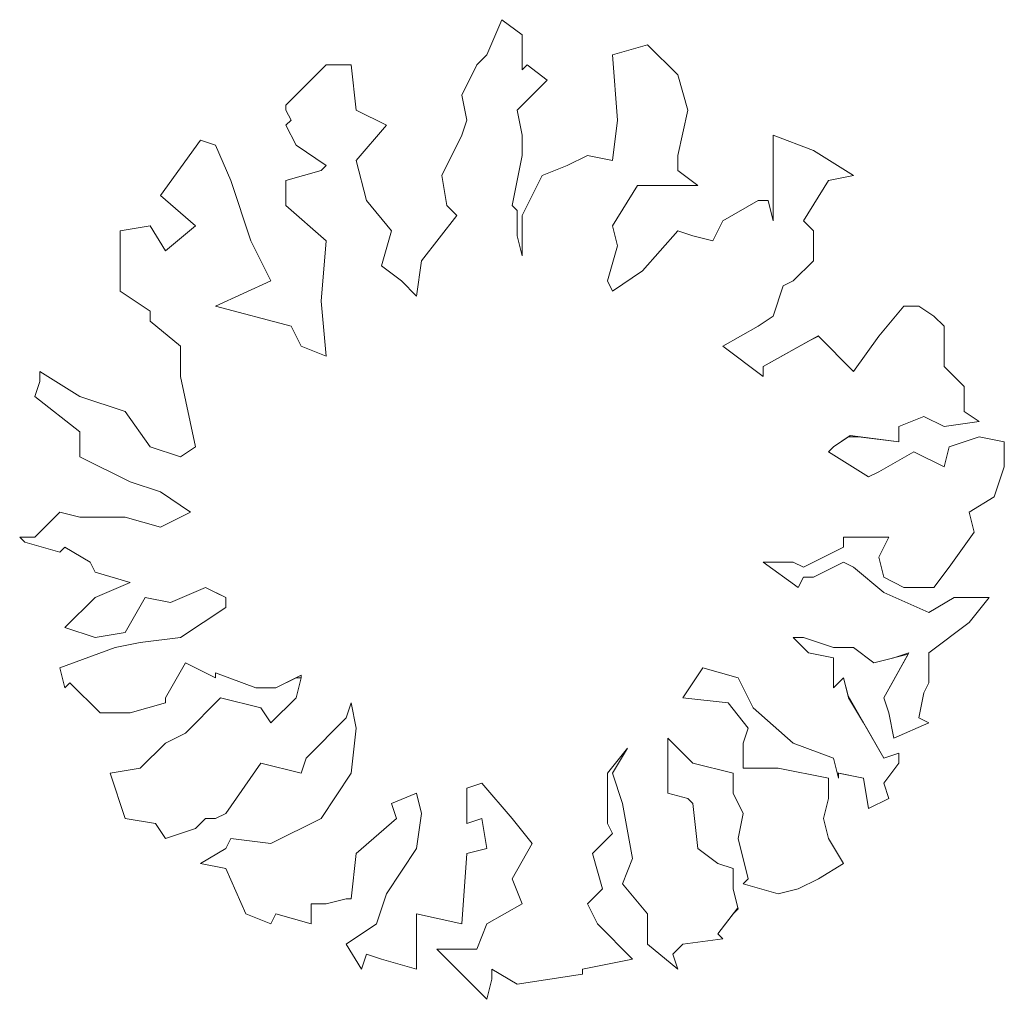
# Model space of a CAD drawing. Extents: x 12.9 to 34.2, y -51.7 to -4.
# Tile 19 of 75: x 30.5 to 31.5, y -39 to -38. Entities that reach past the tile are written whole.
import ezdxf

# ---------------------------------------------------------------- set-up
doc = ezdxf.new("R2010")
doc.units = 0
doc.header["$MEASUREMENT"] = 0
doc.layers.add('BLÄTTER', color=64, linetype='CONTINUOUS', lineweight=13)

msp = doc.modelspace()

# ---------------------------------------------------------------- linework, layer by layer
at = {"layer": 'BLÄTTER'}
for p, q in [((30.9721, -38.0423), (30.95745, -38.07654)), ((30.95745, -38.07654), (30.9721, -38.0423)), ((30.99169, -38.05701), (30.9721, -38.0423)), ((30.9721, -38.0423), (30.99169, -38.05701)), ((30.99169, -38.09125), (30.99169, -38.05701)), ((30.99169, -38.05701), (30.99169, -38.09125)), ((31.11394, -38.06678), (31.0797, -38.07654)), ((31.0797, -38.07654), (31.11394, -38.06678)), ((31.1433, -38.09614), (31.11394, -38.06678)), ((31.11394, -38.06678), (31.1433, -38.09614)), ((30.95745, -38.07654), (30.94769, -38.08631)), ((30.94769, -38.08631), (30.95745, -38.07654)), ((31.0797, -38.07654), (31.08459, -38.14014)), ((31.08459, -38.14014), (31.0797, -38.07654)), ((30.80096, -38.08631), (30.76177, -38.12549)), ((30.76177, -38.12549), (30.80096, -38.08631)), ((30.82537, -38.08631), (30.80096, -38.08631)), ((30.80096, -38.08631), (30.82537, -38.08631)), ((30.83025, -38.13038), (30.82537, -38.08631)), ((30.82537, -38.08631), (30.83025, -38.13038)), ((30.94769, -38.08631), (30.93298, -38.11567)), ((30.93298, -38.11567), (30.94769, -38.08631)), ((30.99657, -38.08631), (30.99169, -38.09125)), ((30.99169, -38.09125), (30.99657, -38.08631)), ((31.01617, -38.10102), (30.99657, -38.08631)), ((30.99657, -38.08631), (31.01617, -38.10102)), ((31.15307, -38.13038), (31.1433, -38.09614)), ((31.1433, -38.09614), (31.15307, -38.13038)), ((30.98681, -38.13038), (31.01617, -38.10102)), ((31.01617, -38.10102), (30.98681, -38.13038)), ((30.93298, -38.11567), (30.93786, -38.14014)), ((30.93786, -38.14014), (30.93298, -38.11567)), ((30.76177, -38.12549), (30.76177, -38.13038)), ((30.76177, -38.13038), (30.76177, -38.12549)), ((30.76177, -38.13038), (30.76672, -38.14014)), ((30.76672, -38.14014), (30.76177, -38.13038)), ((30.85961, -38.14503), (30.83025, -38.13038)), ((30.83025, -38.13038), (30.85961, -38.14503)), ((30.99169, -38.15479), (30.98681, -38.13038)), ((30.98681, -38.13038), (30.99169, -38.15479)), ((31.1433, -38.17438), (31.15307, -38.13038)), ((31.15307, -38.13038), (31.1433, -38.17438)), ((30.76672, -38.14014), (30.76177, -38.14503)), ((30.76177, -38.14503), (30.76672, -38.14014)), ((30.76177, -38.14503), (30.7716, -38.16462)), ((30.7716, -38.16462), (30.76177, -38.14503)), ((30.83025, -38.17927), (30.85961, -38.14503)), ((30.85961, -38.14503), (30.83025, -38.17927)), ((30.93786, -38.14014), (30.93298, -38.15479)), ((30.93298, -38.15479), (30.93786, -38.14014)), ((31.08459, -38.14014), (31.0797, -38.17927)), ((31.0797, -38.17927), (31.08459, -38.14014)), ((30.93298, -38.15479), (30.91344, -38.19398)), ((30.91344, -38.19398), (30.93298, -38.15479)), ((30.99169, -38.17438), (30.99169, -38.15479)), ((30.99169, -38.15479), (30.99169, -38.17438)), ((31.27538, -38.1695), (31.23626, -38.15479)), ((31.23626, -38.15479), (31.23626, -38.23798)), ((31.23626, -38.19398), (31.23626, -38.15479)), ((31.23626, -38.15479), (31.27538, -38.1695)), ((30.67864, -38.15974), (30.63952, -38.21351)), ((30.63952, -38.21351), (30.67864, -38.15974)), ((30.69335, -38.16462), (30.67864, -38.15974)), ((30.67864, -38.15974), (30.69335, -38.16462)), ((30.708, -38.19886), (30.69335, -38.16462)), ((30.69335, -38.16462), (30.708, -38.19886)), ((30.7716, -38.16462), (30.80096, -38.18415)), ((30.80096, -38.18415), (30.7716, -38.16462)), ((31.31451, -38.19398), (31.27538, -38.1695)), ((31.27538, -38.1695), (31.31451, -38.19398)), ((30.84008, -38.21839), (30.83025, -38.17927)), ((30.83025, -38.17927), (30.84008, -38.21839)), ((30.98193, -38.22327), (30.99169, -38.17438)), ((30.99169, -38.17438), (30.98193, -38.22327)), ((31.05529, -38.17438), (31.0357, -38.18415)), ((31.0357, -38.18415), (31.05529, -38.17438)), ((31.0797, -38.17927), (31.05529, -38.17438)), ((31.05529, -38.17438), (31.0797, -38.17927)), ((31.1433, -38.18903), (31.1433, -38.17438)), ((31.1433, -38.17438), (31.1433, -38.18903)), ((30.79601, -38.18903), (30.76177, -38.19886)), ((30.76177, -38.19886), (30.79601, -38.18903)), ((30.80096, -38.18415), (30.79601, -38.18903)), ((30.79601, -38.18903), (30.80096, -38.18415)), ((31.0357, -38.18415), (31.01122, -38.19398)), ((31.01122, -38.19398), (31.0357, -38.18415)), ((31.16289, -38.20374), (31.1433, -38.18903)), ((31.1433, -38.18903), (31.16289, -38.20374)), ((30.72753, -38.25751), (30.708, -38.19886)), ((30.708, -38.19886), (30.72753, -38.25751)), ((30.76177, -38.19886), (30.76177, -38.22327)), ((30.76177, -38.22327), (30.76177, -38.19886)), ((30.91344, -38.19398), (30.91833, -38.22327)), ((30.91833, -38.22327), (30.91344, -38.19398)), ((31.01122, -38.19398), (30.99169, -38.23304)), ((30.99657, -38.22327), (31.01122, -38.19398)), ((31.23626, -38.23798), (31.23626, -38.19398)), ((31.26562, -38.23798), (31.29003, -38.19886)), ((31.29003, -38.19886), (31.26562, -38.23798)), ((31.29003, -38.19886), (31.31451, -38.19398)), ((31.31451, -38.19398), (31.29003, -38.19886)), ((31.0797, -38.24287), (31.10418, -38.20374)), ((31.10418, -38.20374), (31.0797, -38.24287)), ((31.10418, -38.20374), (31.16289, -38.20374)), ((31.16289, -38.20374), (31.10418, -38.20374)), ((30.63952, -38.21351), (30.67376, -38.24287)), ((30.67376, -38.24287), (30.63952, -38.21351)), ((30.86449, -38.24775), (30.84008, -38.21839)), ((30.84008, -38.21839), (30.86449, -38.24775)), ((31.22155, -38.21839), (31.18731, -38.23798)), ((31.18731, -38.23798), (31.22155, -38.21839)), ((31.23138, -38.21839), (31.22155, -38.21839)), ((31.22155, -38.21839), (31.23138, -38.21839)), ((31.23626, -38.23798), (31.23138, -38.21839)), ((31.23138, -38.21839), (31.23626, -38.23798)), ((30.76177, -38.22327), (30.80096, -38.25751)), ((30.80096, -38.25751), (30.76177, -38.22327)), ((30.91833, -38.22327), (30.92809, -38.2331)), ((30.92809, -38.2331), (30.91833, -38.22327)), ((30.98681, -38.22816), (30.98193, -38.22327)), ((30.98193, -38.22327), (30.98681, -38.22816)), ((30.98681, -38.25263), (30.98681, -38.22816)), ((30.98681, -38.22816), (30.98681, -38.25263)), ((30.99169, -38.2331), (30.99657, -38.22327)), ((30.92809, -38.2331), (30.89385, -38.27711)), ((30.89385, -38.27711), (30.92809, -38.2331)), ((30.99169, -38.23304), (30.99169, -38.27222)), ((30.99169, -38.25751), (30.99169, -38.2331)), ((31.18731, -38.23798), (31.17754, -38.25751)), ((31.17754, -38.25751), (31.18731, -38.23798)), ((31.27538, -38.24775), (31.26562, -38.23798)), ((31.26562, -38.23798), (31.27538, -38.24775)), ((30.62975, -38.24287), (30.60039, -38.24775)), ((30.60039, -38.24775), (30.62975, -38.24287)), ((30.60039, -38.24775), (30.60039, -38.30646)), ((30.60039, -38.28687), (30.60039, -38.24775)), ((30.6444, -38.26734), (30.62975, -38.24287)), ((30.62975, -38.24287), (30.6444, -38.26734)), ((30.67376, -38.24287), (30.6444, -38.26734)), ((30.6444, -38.26734), (30.67376, -38.24287)), ((30.85473, -38.28199), (30.86449, -38.24775)), ((30.86449, -38.24775), (30.85473, -38.28199)), ((31.08459, -38.2624), (31.0797, -38.24287)), ((31.0797, -38.24287), (31.08459, -38.2624)), ((31.1433, -38.24775), (31.10906, -38.28687)), ((31.10906, -38.28687), (31.1433, -38.24775)), ((31.15801, -38.25263), (31.1433, -38.24775)), ((31.1433, -38.24775), (31.15801, -38.25263)), ((31.27538, -38.27711), (31.27538, -38.24775)), ((31.27538, -38.24775), (31.27538, -38.27711)), ((30.74712, -38.29664), (30.72753, -38.25751)), ((30.72753, -38.25751), (30.74712, -38.29664)), ((30.80096, -38.25751), (30.79601, -38.31623)), ((30.79601, -38.31623), (30.80096, -38.25751)), ((30.99169, -38.27222), (30.98681, -38.25263)), ((30.98681, -38.25263), (30.99169, -38.27222)), ((30.99169, -38.27222), (30.99169, -38.25751)), ((31.17754, -38.25751), (31.15801, -38.25263)), ((31.15801, -38.25263), (31.17754, -38.25751)), ((31.07482, -38.29664), (31.08459, -38.2624)), ((31.08459, -38.2624), (31.07482, -38.29664)), ((30.89385, -38.27711), (30.88897, -38.31135)), ((30.88897, -38.31135), (30.89385, -38.27711)), ((31.25579, -38.29664), (31.27538, -38.27711)), ((31.27538, -38.27711), (31.25579, -38.29664)), ((30.60039, -38.30646), (30.60039, -38.28687)), ((30.87432, -38.29664), (30.85473, -38.28199)), ((30.85473, -38.28199), (30.87432, -38.29664)), ((31.10906, -38.28687), (31.0797, -38.30646)), ((31.0797, -38.30646), (31.10906, -38.28687)), ((30.69335, -38.32111), (30.74712, -38.29664)), ((30.74712, -38.29664), (30.69335, -38.32111)), ((30.88897, -38.31135), (30.87432, -38.29664)), ((30.87432, -38.29664), (30.88897, -38.31135)), ((31.0797, -38.30646), (31.07482, -38.29664)), ((31.07482, -38.29664), (31.0797, -38.30646)), ((31.24602, -38.30158), (31.25579, -38.29664)), ((31.25579, -38.29664), (31.24602, -38.30158)), ((30.60039, -38.30646), (30.62975, -38.326)), ((30.62975, -38.326), (30.60039, -38.30646)), ((31.23626, -38.33088), (31.24602, -38.30158)), ((31.24602, -38.30158), (31.23626, -38.33088)), ((30.79601, -38.31623), (30.80096, -38.37)), ((30.80096, -38.37), (30.79601, -38.31623)), ((30.62975, -38.326), (30.62975, -38.33576)), ((30.62975, -38.33576), (30.62975, -38.326)), ((30.76672, -38.3407), (30.69335, -38.32111)), ((30.69335, -38.32111), (30.76672, -38.3407)), ((31.3634, -38.32111), (31.33898, -38.35047)), ((31.33898, -38.35047), (31.3634, -38.32111)), ((31.3781, -38.32111), (31.3634, -38.32111)), ((31.3634, -38.32111), (31.3781, -38.32111)), ((31.39275, -38.33088), (31.3781, -38.32111)), ((31.3781, -38.32111), (31.39275, -38.33088)), ((30.62975, -38.33576), (30.65911, -38.36024)), ((30.65911, -38.36024), (30.62975, -38.33576)), ((31.22155, -38.3407), (31.23626, -38.33088)), ((31.23626, -38.33088), (31.22155, -38.3407)), ((31.40252, -38.3407), (31.39275, -38.33088)), ((31.39275, -38.33088), (31.40252, -38.3407)), ((30.77648, -38.36024), (30.76672, -38.3407)), ((30.76672, -38.3407), (30.77648, -38.36024)), ((31.18731, -38.36024), (31.22155, -38.3407)), ((31.22155, -38.3407), (31.18731, -38.36024)), ((31.40252, -38.37983), (31.40252, -38.3407)), ((31.40252, -38.3407), (31.40252, -38.37983)), ((31.27992, -38.35012), (31.22643, -38.37983)), ((31.22643, -38.37983), (31.2705, -38.35535)), ((31.2705, -38.35535), (31.28027, -38.35047)), ((31.31451, -38.38471), (31.27992, -38.35012)), ((31.28027, -38.35047), (31.31451, -38.38471)), ((31.33898, -38.35047), (31.31451, -38.38471)), ((31.31451, -38.38471), (31.33898, -38.35047)), ((30.65911, -38.36024), (30.65911, -38.38959)), ((30.65911, -38.38959), (30.65911, -38.36024)), ((30.80096, -38.37), (30.77648, -38.36024)), ((30.77648, -38.36024), (30.80096, -38.37)), ((31.22643, -38.38959), (31.18731, -38.36024)), ((31.18731, -38.36024), (31.22643, -38.38959)), ((30.56127, -38.40919), (30.52215, -38.38471)), ((30.52215, -38.38471), (30.52215, -38.39448)), ((30.52215, -38.39448), (30.52215, -38.38471)), ((30.52215, -38.38471), (30.56127, -38.40919)), ((31.22643, -38.37983), (31.22643, -38.38959)), ((31.22643, -38.38959), (31.22643, -38.37983)), ((31.42211, -38.39934), (31.40252, -38.37983)), ((31.40252, -38.37983), (31.41723, -38.39448)), ((30.52215, -38.39448), (30.51727, -38.40919)), ((30.51727, -38.40919), (30.52215, -38.39448)), ((30.65911, -38.38959), (30.67376, -38.45808)), ((30.67376, -38.45808), (30.65911, -38.38959)), ((31.41723, -38.39448), (31.42211, -38.39936)), ((31.42211, -38.42383), (31.42211, -38.39934)), ((31.42211, -38.39936), (31.42211, -38.42383)), ((30.51727, -38.40919), (30.56127, -38.44343)), ((30.56127, -38.44343), (30.51727, -38.40919)), ((30.60528, -38.42383), (30.56127, -38.40919)), ((30.56127, -38.40919), (30.60528, -38.42383)), ((30.62975, -38.45808), (30.60528, -38.42383)), ((30.60528, -38.42383), (30.62975, -38.45808)), ((31.35851, -38.43848), (31.38299, -38.42872)), ((31.38299, -38.42872), (31.35851, -38.43848)), ((31.38299, -38.42872), (31.40252, -38.43848)), ((31.40252, -38.43848), (31.38299, -38.42872)), ((31.43676, -38.4336), (31.42211, -38.42383)), ((31.42211, -38.42383), (31.43676, -38.4336)), ((31.35851, -38.45319), (31.35851, -38.43848)), ((31.35851, -38.43848), (31.35851, -38.45319)), ((31.40252, -38.43848), (31.43676, -38.4336)), ((31.43676, -38.4336), (31.40252, -38.43848)), ((30.56127, -38.44343), (30.56127, -38.46784)), ((30.56127, -38.46784), (30.56127, -38.44343)), ((31.29491, -38.45808), (31.31117, -38.44728)), ((31.30962, -38.44831), (31.29491, -38.45808)), ((31.31939, -38.44831), (31.30962, -38.44831)), ((31.31117, -38.44728), (31.35851, -38.45319)), ((31.35851, -38.45319), (31.31939, -38.44831)), ((31.43676, -38.44831), (31.40746, -38.45808)), ((31.40746, -38.45808), (31.43676, -38.44831)), ((31.46123, -38.45319), (31.43676, -38.44831)), ((31.43676, -38.44831), (31.46123, -38.45319)), ((30.65911, -38.46784), (30.62975, -38.45808)), ((30.62975, -38.45808), (30.65911, -38.46784)), ((30.67376, -38.45808), (30.65911, -38.46784)), ((30.65911, -38.46784), (30.67376, -38.45808)), ((31.29003, -38.46296), (31.29491, -38.45808)), ((31.29491, -38.45808), (31.29003, -38.46296)), ((31.40746, -38.45808), (31.40252, -38.47761)), ((31.40252, -38.47761), (31.40746, -38.45808)), ((31.46123, -38.47761), (31.46123, -38.45319)), ((31.46123, -38.45319), (31.46123, -38.47761)), ((30.56127, -38.46784), (30.61016, -38.49232)), ((30.61016, -38.49232), (30.56127, -38.46784)), ((31.32915, -38.48743), (31.29003, -38.46296)), ((31.29003, -38.46296), (31.32915, -38.48743)), ((31.37322, -38.46296), (31.33898, -38.48255)), ((31.33898, -38.48255), (31.37322, -38.46296)), ((31.40252, -38.47761), (31.37322, -38.46296)), ((31.37322, -38.46296), (31.40252, -38.47761)), ((31.45147, -38.50696), (31.46123, -38.47761)), ((31.46123, -38.47761), (31.45147, -38.50696)), ((31.33898, -38.48255), (31.32915, -38.48743)), ((31.32915, -38.48743), (31.33898, -38.48255)), ((30.61016, -38.49232), (30.63952, -38.50208)), ((30.63952, -38.50208), (30.61016, -38.49232)), ((30.63952, -38.50208), (30.66888, -38.52167)), ((30.66888, -38.52167), (30.63952, -38.50208)), ((31.42699, -38.52167), (31.45147, -38.50696)), ((31.45147, -38.50696), (31.42699, -38.52167)), ((30.54168, -38.52167), (30.51727, -38.54609)), ((30.51727, -38.54609), (30.54168, -38.52167)), ((30.56127, -38.52656), (30.54168, -38.52167)), ((30.54168, -38.52167), (30.56127, -38.52656)), ((30.60528, -38.52656), (30.56127, -38.52656)), ((30.56127, -38.52656), (30.60528, -38.52656)), ((30.63952, -38.53632), (30.60528, -38.52656)), ((30.60528, -38.52656), (30.63952, -38.53632)), ((30.66888, -38.52167), (30.63952, -38.53632)), ((30.63952, -38.53632), (30.66888, -38.52167)), ((31.43188, -38.54121), (31.42699, -38.52167)), ((31.42699, -38.52167), (31.43188, -38.54121)), ((30.51727, -38.54609), (30.50256, -38.54609)), ((30.50256, -38.54609), (30.50744, -38.55103)), ((30.50744, -38.55103), (30.50256, -38.54609)), ((30.50744, -38.54609), (30.51727, -38.54609)), ((31.30474, -38.55591), (31.30474, -38.54609)), ((31.30474, -38.54609), (31.34875, -38.54609)), ((31.30962, -38.54609), (31.30474, -38.54609)), ((31.30474, -38.54609), (31.30474, -38.55591)), ((31.34875, -38.54609), (31.30962, -38.54609)), ((31.34875, -38.54609), (31.33898, -38.56568)), ((31.33898, -38.56568), (31.34875, -38.54609)), ((31.40746, -38.57545), (31.43188, -38.54121)), ((31.43188, -38.54121), (31.40746, -38.57545)), ((30.50744, -38.55103), (30.54168, -38.5608)), ((30.54168, -38.5608), (30.50744, -38.55103)), ((30.54168, -38.5608), (30.54656, -38.55591)), ((30.54656, -38.55591), (30.54168, -38.5608)), ((30.54656, -38.55591), (30.57104, -38.57056)), ((30.57104, -38.57056), (30.54656, -38.55591)), ((31.26562, -38.57545), (31.30474, -38.55591)), ((31.30474, -38.55591), (31.26562, -38.57545)), ((31.33898, -38.56568), (31.34386, -38.58521)), ((31.34386, -38.58521), (31.33898, -38.56568)), ((30.57104, -38.57056), (30.57592, -38.58033)), ((30.57592, -38.58033), (30.57104, -38.57056)), ((31.26067, -38.59504), (31.22643, -38.57056)), ((31.22643, -38.57056), (31.25579, -38.57056)), ((31.25579, -38.57056), (31.22643, -38.57056)), ((31.22643, -38.57056), (31.26067, -38.59504)), ((31.25579, -38.57056), (31.26562, -38.57545)), ((31.26562, -38.57545), (31.25579, -38.57056)), ((31.30474, -38.57056), (31.27538, -38.58521)), ((31.27538, -38.58521), (31.30474, -38.57056)), ((31.31451, -38.57545), (31.30474, -38.57056)), ((31.30474, -38.57056), (31.31451, -38.57545)), ((31.34386, -38.59992), (31.31451, -38.57545)), ((31.31451, -38.57545), (31.34386, -38.59992)), ((31.39275, -38.59504), (31.40746, -38.57545)), ((31.40746, -38.57545), (31.39275, -38.59504)), ((30.57592, -38.58033), (30.61016, -38.59016)), ((30.61016, -38.59016), (30.57592, -38.58033)), ((31.26562, -38.58521), (31.26067, -38.59504)), ((31.26067, -38.59504), (31.26562, -38.58521)), ((31.27538, -38.58521), (31.26562, -38.58521)), ((31.26562, -38.58521), (31.27538, -38.58521)), ((31.34386, -38.58521), (31.3634, -38.59504)), ((31.3634, -38.59504), (31.34386, -38.58521)), ((30.61016, -38.59016), (30.57592, -38.6048)), ((30.57592, -38.6048), (30.61016, -38.59016)), ((30.64928, -38.60969), (30.68356, -38.59502)), ((30.68352, -38.59504), (30.64928, -38.60969)), ((30.69335, -38.59992), (30.68352, -38.59504)), ((30.68356, -38.59502), (30.70312, -38.6048)), ((31.3634, -38.59504), (31.39275, -38.59504)), ((31.39275, -38.59504), (31.3634, -38.59504)), ((30.57592, -38.6048), (30.54656, -38.63416)), ((30.54656, -38.63416), (30.57592, -38.6048)), ((30.60528, -38.63904), (30.62487, -38.6048)), ((30.62487, -38.6048), (30.60528, -38.63904)), ((30.62487, -38.6048), (30.64928, -38.60969)), ((30.64928, -38.60969), (30.62487, -38.6048)), ((30.70312, -38.6048), (30.69335, -38.59992)), ((30.70312, -38.6048), (30.70312, -38.61457)), ((30.70312, -38.61457), (30.70312, -38.6048)), ((31.38787, -38.61945), (31.34386, -38.59992)), ((31.34386, -38.59992), (31.38787, -38.61945)), ((31.41235, -38.6048), (31.38787, -38.61945)), ((31.38787, -38.61945), (31.41235, -38.6048)), ((31.44659, -38.6048), (31.41235, -38.6048)), ((31.41235, -38.6048), (31.44659, -38.6048)), ((31.42699, -38.62928), (31.44659, -38.6048)), ((31.44659, -38.6048), (31.42699, -38.62928)), ((30.70312, -38.61457), (30.65911, -38.64393)), ((30.65911, -38.64393), (30.70312, -38.61457)), ((30.54656, -38.63416), (30.57592, -38.64393)), ((30.57592, -38.64393), (30.54656, -38.63416)), ((31.38787, -38.65864), (31.42699, -38.62928)), ((31.42699, -38.62928), (31.38787, -38.65864)), ((30.57592, -38.64393), (30.60528, -38.63904)), ((30.60528, -38.63904), (30.57592, -38.64393)), ((30.65911, -38.64393), (30.61993, -38.64881)), ((30.61993, -38.64881), (30.65911, -38.64393)), ((31.2705, -38.65864), (31.25579, -38.64393)), ((31.25579, -38.64393), (31.26562, -38.64393)), ((31.26562, -38.64393), (31.25579, -38.64393)), ((31.25579, -38.64393), (31.2705, -38.65864)), ((31.26562, -38.64393), (31.29491, -38.65369)), ((31.29491, -38.65369), (31.26562, -38.64393)), ((30.61993, -38.64881), (30.59551, -38.65369)), ((30.59551, -38.65369), (30.61993, -38.64881)), ((30.59551, -38.65369), (30.54168, -38.67329)), ((30.54168, -38.67329), (30.59551, -38.65369)), ((31.29491, -38.66352), (31.2705, -38.65864)), ((31.2705, -38.65864), (31.29491, -38.66352)), ((31.29491, -38.65369), (31.31451, -38.65369)), ((31.30962, -38.65369), (31.29491, -38.65369)), ((31.31451, -38.65369), (31.30962, -38.65369)), ((31.31451, -38.65369), (31.33404, -38.6684)), ((31.33404, -38.6684), (31.31451, -38.65369)), ((31.33404, -38.6684), (31.36749, -38.66007)), ((31.34386, -38.70264), (31.36828, -38.65864)), ((31.36749, -38.66007), (31.34386, -38.70264)), ((31.36828, -38.65864), (31.35363, -38.66352)), ((31.38787, -38.68793), (31.38787, -38.65864)), ((31.38787, -38.65864), (31.38787, -38.68793)), ((30.6444, -38.70264), (30.66399, -38.6684)), ((30.66399, -38.6684), (30.6444, -38.70264)), ((30.66399, -38.6684), (30.69335, -38.68305)), ((30.69335, -38.68305), (30.66399, -38.6684)), ((31.29491, -38.69288), (31.29491, -38.66352)), ((31.29491, -38.66352), (31.29491, -38.69288)), ((31.35363, -38.66352), (31.33404, -38.6684)), ((30.54168, -38.67329), (30.54656, -38.69288)), ((30.54656, -38.69288), (30.54168, -38.67329)), ((30.69335, -38.68305), (30.69335, -38.67817)), ((30.69335, -38.67817), (30.73248, -38.69288)), ((30.73248, -38.69288), (30.69335, -38.67817)), ((30.69335, -38.67817), (30.69335, -38.68305)), ((30.75201, -38.69288), (30.77668, -38.6805)), ((30.77668, -38.6805), (30.77648, -38.68305)), ((31.14819, -38.70264), (31.16778, -38.67329)), ((31.16778, -38.67329), (31.14819, -38.70264)), ((31.16778, -38.67329), (31.20202, -38.68305)), ((31.20202, -38.68305), (31.16778, -38.67329)), ((30.54656, -38.69288), (30.55151, -38.68793)), ((30.55151, -38.68793), (30.54656, -38.69288)), ((30.55151, -38.68793), (30.5808, -38.71729)), ((30.5808, -38.71729), (30.55151, -38.68793)), ((30.7716, -38.68305), (30.75201, -38.69288)), ((30.77648, -38.68305), (30.7716, -38.68305)), ((30.7716, -38.70264), (30.77648, -38.68305)), ((30.77648, -38.68305), (30.7716, -38.70264)), ((31.20202, -38.68305), (31.21667, -38.71241)), ((31.21667, -38.71241), (31.20202, -38.68305)), ((31.30474, -38.68305), (31.29491, -38.69288)), ((31.29491, -38.69288), (31.30474, -38.68305)), ((31.3091, -38.70054), (31.30474, -38.68305)), ((31.30474, -38.68305), (31.30962, -38.70264)), ((31.38299, -38.69776), (31.38787, -38.68793)), ((31.38787, -38.68793), (31.38299, -38.69776)), ((30.73248, -38.69288), (30.75201, -38.69288)), ((30.75201, -38.69288), (30.73248, -38.69288)), ((31.34386, -38.7613), (31.3091, -38.70054)), ((31.3781, -38.72217), (31.38299, -38.69776)), ((31.38299, -38.69776), (31.3781, -38.72217)), ((30.61016, -38.71729), (30.6444, -38.70753)), ((30.6444, -38.70753), (30.61016, -38.71729)), ((30.6444, -38.70753), (30.6444, -38.70264)), ((30.6444, -38.70264), (30.6444, -38.70753)), ((30.69823, -38.70264), (30.66399, -38.73688)), ((30.66399, -38.73688), (30.69823, -38.70264)), ((30.73736, -38.71241), (30.69823, -38.70264)), ((30.69823, -38.70264), (30.73736, -38.71241)), ((30.7716, -38.70264), (30.74712, -38.72706)), ((30.74712, -38.72706), (30.7716, -38.70264)), ((30.82049, -38.72217), (30.82537, -38.70753)), ((30.82537, -38.70753), (30.82049, -38.72217)), ((30.82537, -38.70753), (30.83025, -38.732)), ((30.83025, -38.732), (30.82537, -38.70753)), ((31.19225, -38.70753), (31.14819, -38.70264)), ((31.14819, -38.70264), (31.19225, -38.70753)), ((31.21178, -38.732), (31.19225, -38.70753)), ((31.19225, -38.70753), (31.21178, -38.732)), ((31.30962, -38.70264), (31.32427, -38.72706)), ((31.34386, -38.70264), (31.34875, -38.71729)), ((31.34875, -38.71729), (31.34386, -38.70264)), ((30.5808, -38.71729), (30.61016, -38.71729)), ((30.61016, -38.71729), (30.5808, -38.71729)), ((30.74712, -38.72706), (30.73736, -38.71241)), ((30.73736, -38.71241), (30.74712, -38.72706)), ((31.21667, -38.71241), (31.25579, -38.74665)), ((31.25579, -38.74665), (31.21667, -38.71241)), ((31.34875, -38.71729), (31.35363, -38.74177)), ((31.35363, -38.74177), (31.34875, -38.71729)), ((30.78136, -38.7613), (30.82049, -38.72217)), ((30.82049, -38.72217), (30.78136, -38.7613)), ((31.32427, -38.72706), (31.34386, -38.7613)), ((31.35363, -38.74177), (31.38787, -38.72706)), ((31.38787, -38.72706), (31.35363, -38.74177)), ((31.38787, -38.72706), (31.3781, -38.72217)), ((31.3781, -38.72217), (31.38787, -38.72706)), ((30.66399, -38.73688), (30.6444, -38.74665)), ((30.6444, -38.74665), (30.66399, -38.73688)), ((30.83025, -38.732), (30.82537, -38.77601)), ((30.82537, -38.77601), (30.83025, -38.732)), ((31.2069, -38.74665), (31.21178, -38.732)), ((31.21178, -38.732), (31.2069, -38.74665)), ((30.6444, -38.74665), (30.61993, -38.77112)), ((30.61993, -38.77112), (30.6444, -38.74665)), ((31.13354, -38.79554), (31.13354, -38.74177)), ((31.13354, -38.74177), (31.15801, -38.76624)), ((31.13842, -38.74665), (31.13354, -38.74177)), ((31.13354, -38.74177), (31.13354, -38.79554)), ((31.15801, -38.76624), (31.13842, -38.74665)), ((31.2069, -38.77112), (31.2069, -38.74665)), ((31.2069, -38.74665), (31.2069, -38.77112)), ((31.25579, -38.74665), (31.29491, -38.7613)), ((31.29491, -38.7613), (31.25579, -38.74665)), ((31.07482, -38.77601), (31.09441, -38.75153)), ((31.09441, -38.75153), (31.07482, -38.77601)), ((31.09441, -38.75153), (31.0797, -38.77601)), ((31.0797, -38.77601), (31.09441, -38.75153)), ((31.35851, -38.75642), (31.34386, -38.7613)), ((31.34386, -38.7613), (31.35851, -38.75642)), ((31.35851, -38.76624), (31.35851, -38.75642)), ((31.35851, -38.75642), (31.35851, -38.76624)), ((30.70312, -38.81513), (30.73736, -38.76624)), ((30.73736, -38.76624), (30.70312, -38.81513)), ((30.73736, -38.76624), (30.77648, -38.77601)), ((30.77648, -38.77601), (30.73736, -38.76624)), ((30.77648, -38.77601), (30.78136, -38.7613)), ((30.78136, -38.7613), (30.77648, -38.77601)), ((31.15801, -38.76624), (31.19714, -38.77601)), ((31.19714, -38.77601), (31.15801, -38.76624)), ((31.29491, -38.7613), (31.29856, -38.77575)), ((31.29986, -38.78089), (31.29491, -38.7613)), ((31.34386, -38.78577), (31.35851, -38.76624)), ((31.35851, -38.76624), (31.34386, -38.78577)), ((30.61993, -38.77112), (30.59063, -38.77601)), ((30.59063, -38.77601), (30.61993, -38.77112)), ((30.59063, -38.77601), (30.60528, -38.82001)), ((30.60528, -38.82001), (30.59063, -38.77601)), ((30.82537, -38.77601), (30.79601, -38.82001)), ((30.79601, -38.82001), (30.82537, -38.77601)), ((31.07482, -38.8249), (31.07482, -38.77601)), ((31.07482, -38.77601), (31.07482, -38.8249)), ((31.0797, -38.77601), (31.08953, -38.80537)), ((31.08953, -38.80537), (31.0797, -38.77601)), ((31.19714, -38.77601), (31.19714, -38.79554)), ((31.19714, -38.79554), (31.19714, -38.77601)), ((31.24114, -38.77112), (31.2069, -38.77112)), ((31.2069, -38.77112), (31.24114, -38.77112)), ((31.29003, -38.78089), (31.24114, -38.77112)), ((31.24114, -38.77112), (31.29003, -38.78089)), ((31.29856, -38.77575), (31.32427, -38.78089)), ((31.32427, -38.78089), (31.29986, -38.77601)), ((31.29986, -38.77601), (31.29986, -38.78089)), ((30.93786, -38.79066), (30.95257, -38.78577)), ((30.95257, -38.78577), (30.93786, -38.79066)), ((30.95257, -38.78577), (30.98193, -38.82001)), ((30.98193, -38.82001), (30.95257, -38.78577)), ((31.29003, -38.80048), (31.29003, -38.78089)), ((31.29003, -38.78089), (31.29003, -38.80048)), ((31.32427, -38.78089), (31.32915, -38.81025)), ((31.32915, -38.81025), (31.32427, -38.78089)), ((31.34875, -38.80048), (31.34386, -38.78577)), ((31.34386, -38.78577), (31.34875, -38.80048)), ((30.86449, -38.80537), (30.88897, -38.79554)), ((30.88897, -38.79554), (30.86449, -38.80537)), ((30.88897, -38.79554), (30.89385, -38.81513)), ((30.89385, -38.81513), (30.88897, -38.79554)), ((30.93786, -38.8249), (30.93786, -38.79066)), ((30.93786, -38.79066), (30.93786, -38.8249)), ((31.15307, -38.80048), (31.13354, -38.79554)), ((31.13354, -38.79554), (31.15307, -38.80048)), ((31.19714, -38.79554), (31.2069, -38.81513)), ((31.2069, -38.81513), (31.19714, -38.79554)), ((30.86938, -38.82001), (30.86449, -38.80537)), ((30.86449, -38.80537), (30.86938, -38.82001)), ((31.08953, -38.80537), (31.0993, -38.85914)), ((31.0993, -38.85914), (31.08953, -38.80537)), ((31.15801, -38.80537), (31.15307, -38.80048)), ((31.15307, -38.80048), (31.15801, -38.80537)), ((31.16289, -38.84937), (31.15801, -38.80537)), ((31.15801, -38.80537), (31.16289, -38.84937)), ((31.28515, -38.82001), (31.29003, -38.80048)), ((31.29003, -38.80048), (31.28515, -38.82001)), ((31.32915, -38.81025), (31.34875, -38.80048)), ((31.34875, -38.80048), (31.32915, -38.81025)), ((30.69335, -38.82001), (30.70312, -38.81513)), ((30.70312, -38.81513), (30.69335, -38.82001)), ((30.89385, -38.81513), (30.88897, -38.84937)), ((30.88897, -38.84937), (30.89385, -38.81513)), ((31.2069, -38.81513), (31.20202, -38.83961)), ((31.20202, -38.83961), (31.2069, -38.81513)), ((30.60528, -38.82001), (30.63464, -38.8249)), ((30.63464, -38.8249), (30.60528, -38.82001)), ((30.63464, -38.8249), (30.6444, -38.83961)), ((30.6444, -38.83961), (30.63464, -38.8249)), ((30.67376, -38.82978), (30.68352, -38.82001)), ((30.68352, -38.82001), (30.67376, -38.82978)), ((30.68352, -38.82001), (30.69335, -38.82001)), ((30.69335, -38.82001), (30.68352, -38.82001)), ((30.79601, -38.82001), (30.74712, -38.84449)), ((30.74712, -38.84449), (30.79601, -38.82001)), ((30.83025, -38.85425), (30.86938, -38.82001)), ((30.86938, -38.82001), (30.83025, -38.85425)), ((30.95257, -38.82001), (30.93786, -38.8249)), ((30.93786, -38.8249), (30.95257, -38.82001)), ((30.95745, -38.84937), (30.95257, -38.82001)), ((30.95257, -38.82001), (30.95745, -38.84937)), ((30.98193, -38.82001), (31.00146, -38.84449)), ((31.00146, -38.84449), (30.98193, -38.82001)), ((31.0797, -38.83466), (31.07482, -38.8249)), ((31.07482, -38.8249), (31.0797, -38.83466)), ((31.29003, -38.83961), (31.28515, -38.82001)), ((31.28515, -38.82001), (31.29003, -38.83961)), ((30.6444, -38.83961), (30.67376, -38.82978)), ((30.67376, -38.82978), (30.6444, -38.83961)), ((31.06017, -38.85425), (31.0797, -38.83466)), ((31.0797, -38.83466), (31.06017, -38.85425)), ((30.708, -38.83961), (30.70312, -38.84937)), ((30.70312, -38.84937), (30.708, -38.83961)), ((30.74712, -38.84449), (30.708, -38.83961)), ((30.708, -38.83961), (30.74712, -38.84449)), ((31.00146, -38.84449), (30.98193, -38.87873)), ((30.98193, -38.87873), (31.00146, -38.84449)), ((31.20202, -38.83961), (31.21178, -38.87873)), ((31.21178, -38.87873), (31.20202, -38.83961)), ((31.30474, -38.86402), (31.29003, -38.83961)), ((31.29003, -38.83961), (31.30474, -38.86402)), ((30.70312, -38.84937), (30.67864, -38.86402)), ((30.67864, -38.86402), (30.70312, -38.84937)), ((30.82537, -38.89826), (30.83025, -38.85425)), ((30.83025, -38.85425), (30.82537, -38.89826)), ((30.88897, -38.84937), (30.85961, -38.89338)), ((30.85961, -38.89338), (30.88897, -38.84937)), ((30.93298, -38.92274), (30.93786, -38.85425)), ((30.93786, -38.85425), (30.93298, -38.92274)), ((30.93786, -38.85425), (30.95745, -38.84937)), ((30.95745, -38.84937), (30.93786, -38.85425)), ((31.06994, -38.8885), (31.06017, -38.85425)), ((31.06017, -38.85425), (31.06994, -38.8885)), ((31.18243, -38.86402), (31.16289, -38.84937)), ((31.16289, -38.84937), (31.18243, -38.86402)), ((30.67864, -38.86402), (30.70312, -38.8689)), ((30.70312, -38.8689), (30.67864, -38.86402)), ((31.0993, -38.85914), (31.08953, -38.88361)), ((31.08953, -38.88361), (31.0993, -38.85914)), ((31.19714, -38.8689), (31.18243, -38.86402)), ((31.18243, -38.86402), (31.19714, -38.8689)), ((31.28027, -38.87873), (31.30474, -38.86402)), ((31.30474, -38.86402), (31.28027, -38.87873)), ((30.70312, -38.8689), (30.72265, -38.91297)), ((30.72265, -38.91297), (30.70312, -38.8689)), ((31.19714, -38.8885), (31.19714, -38.8689)), ((31.19714, -38.8689), (31.19714, -38.8885)), ((30.98193, -38.87873), (30.99169, -38.90314)), ((30.99169, -38.90314), (30.98193, -38.87873)), ((31.08953, -38.88361), (31.11394, -38.91297)), ((31.11394, -38.91297), (31.08953, -38.88361)), ((31.21178, -38.87873), (31.2069, -38.88361)), ((31.2069, -38.88361), (31.21178, -38.87873)), ((31.2069, -38.88361), (31.24114, -38.89338)), ((31.24114, -38.89338), (31.2069, -38.88361)), ((31.26067, -38.8885), (31.28027, -38.87873)), ((31.28027, -38.87873), (31.26067, -38.8885)), ((31.05529, -38.90314), (31.06994, -38.8885)), ((31.06994, -38.8885), (31.05529, -38.90314)), ((31.20172, -38.90689), (31.19714, -38.8885)), ((31.19714, -38.8885), (31.20202, -38.90809)), ((31.24114, -38.89338), (31.26067, -38.8885)), ((31.26067, -38.8885), (31.24114, -38.89338)), ((30.80096, -38.90314), (30.82049, -38.89826)), ((30.82049, -38.89826), (30.80096, -38.90314)), ((30.82049, -38.89826), (30.82537, -38.89826)), ((30.82537, -38.89826), (30.82049, -38.89826)), ((30.85961, -38.89338), (30.84985, -38.92274)), ((30.84985, -38.92274), (30.85961, -38.89338)), ((30.78625, -38.92274), (30.78625, -38.90314)), ((30.78625, -38.90314), (30.80096, -38.90314)), ((30.79113, -38.90314), (30.78625, -38.90314)), ((30.78625, -38.90314), (30.78625, -38.92274)), ((30.80096, -38.90314), (30.79113, -38.90314)), ((30.99169, -38.90314), (30.95745, -38.92274)), ((30.95745, -38.92274), (30.99169, -38.90314)), ((31.06506, -38.92274), (31.05529, -38.90314)), ((31.05529, -38.90314), (31.06506, -38.92274)), ((31.18243, -38.9325), (31.20172, -38.90689)), ((31.20202, -38.90809), (31.19714, -38.91297)), ((30.72265, -38.91297), (30.74712, -38.92274)), ((30.74712, -38.92274), (30.72265, -38.91297)), ((30.74712, -38.92274), (30.75201, -38.91297)), ((30.75201, -38.91297), (30.74712, -38.92274)), ((30.75201, -38.91297), (30.78625, -38.92274)), ((30.78625, -38.92274), (30.75201, -38.91297)), ((30.88897, -38.96674), (30.88897, -38.91297)), ((30.88897, -38.91297), (30.93298, -38.92274)), ((30.93298, -38.92274), (30.88897, -38.91297)), ((30.88897, -38.91297), (30.88897, -38.96674)), ((31.11394, -38.91297), (31.11394, -38.94233)), ((31.11394, -38.94233), (31.11394, -38.91297)), ((31.19714, -38.91297), (31.18243, -38.9325)), ((30.84985, -38.92274), (30.82049, -38.94233)), ((30.82049, -38.94233), (30.84985, -38.92274)), ((30.95745, -38.92274), (30.94769, -38.94721)), ((30.94769, -38.94721), (30.95745, -38.92274)), ((31.0993, -38.95698), (31.06506, -38.92274)), ((31.06506, -38.92274), (31.0993, -38.95698)), ((31.14819, -38.94233), (31.18731, -38.93738)), ((31.18731, -38.93738), (31.14819, -38.94233)), ((31.18731, -38.93738), (31.18243, -38.9325)), ((31.18243, -38.9325), (31.18731, -38.93738)), ((30.82049, -38.94233), (30.8352, -38.96674)), ((30.8352, -38.96674), (30.82049, -38.94233)), ((30.94769, -38.94721), (30.90856, -38.94721)), ((30.90856, -38.94721), (30.95745, -38.9961)), ((30.95745, -38.9961), (30.90856, -38.94721)), ((30.90856, -38.94721), (30.94769, -38.94721)), ((31.11394, -38.94233), (31.1433, -38.96674)), ((31.1433, -38.96674), (31.11394, -38.94233)), ((31.13842, -38.95209), (31.14819, -38.94233)), ((31.14819, -38.94233), (31.13842, -38.95209)), ((30.8352, -38.96674), (30.84008, -38.95209)), ((30.84008, -38.95209), (30.8352, -38.96674)), ((30.84008, -38.95209), (30.85473, -38.95698)), ((30.85473, -38.95698), (30.84008, -38.95209)), ((30.85473, -38.95698), (30.88897, -38.96674)), ((30.88897, -38.96674), (30.85473, -38.95698)), ((31.05041, -38.96674), (31.0993, -38.95698)), ((31.0993, -38.95698), (31.05041, -38.96674)), ((31.1433, -38.96674), (31.13842, -38.95209)), ((31.13842, -38.95209), (31.1433, -38.96674)), ((30.96233, -38.97651), (30.96233, -38.96674)), ((30.96233, -38.96674), (30.98681, -38.98145)), ((30.98681, -38.98145), (30.96233, -38.96674)), ((30.96233, -38.96674), (30.96233, -38.97651)), ((31.05041, -38.97163), (31.05041, -38.96674)), ((31.05041, -38.96674), (31.05041, -38.97163)), ((30.95745, -38.9961), (30.96233, -38.97651)), ((30.96233, -38.97651), (30.95745, -38.9961)), ((30.98681, -38.98145), (31.05041, -38.97163)), ((31.05041, -38.97163), (30.98681, -38.98145))]:
    msp.add_line(p, q, dxfattribs=at)

doc.saveas('drawing.dxf')
